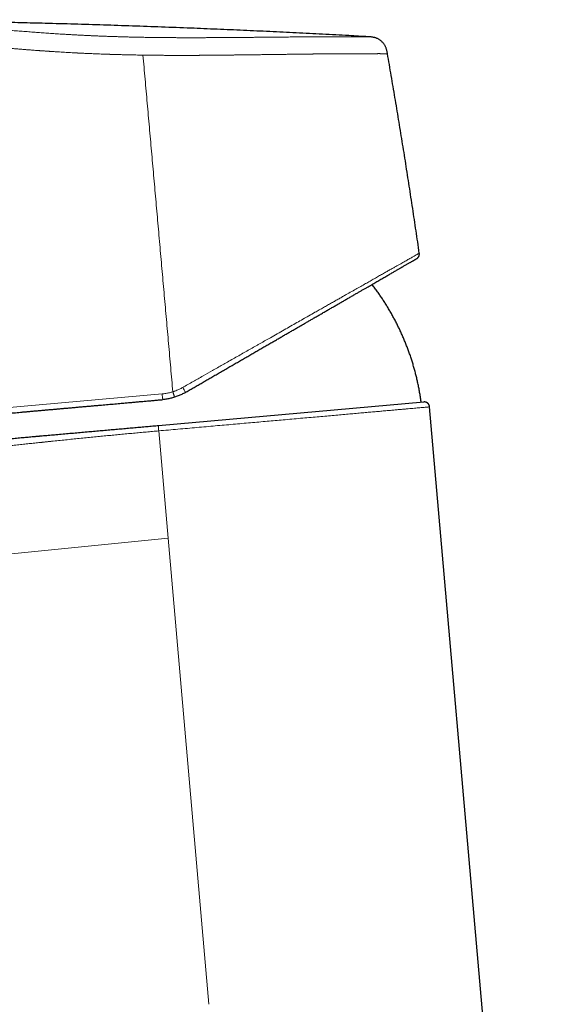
# Model space of a CAD drawing. Header units: millimetres. Extents: x 8 to 533, y 12 to 438.
# Tile 5 of 98: x 123 to 172, y 347 to 438. Entities that reach past the tile are written whole.
import ezdxf

# ---------------------------------------------------------------- set-up
doc = ezdxf.new("R2010")
doc.units = ezdxf.units.MM

msp = doc.modelspace()

# ---------------------------------------------------------------- linework, layer by layer
at = {"color": 252, "linetype": 'Continuous', "lineweight": 0}
for p, q in [((113.392, 401.289), (136.612, 403.349)), ((136.296, 399.929), (137.163, 390.012)), ((137.163, 390.012), (93.131, 385.609)), ((140.937, 346.873), (137.163, 390.012))]:
    msp.add_line(p, q, dxfattribs=at)
at = {"color": 7, "linetype": 'Continuous', "lineweight": 30}
for p, q in [((136.286, 400.43), (160.789, 402.605)), ((171.936, 280.94), (161.332, 402.15))]:
    msp.add_line(p, q, dxfattribs=at)
at = {"color": 252, "linetype": 'Continuous', "lineweight": 0}
for centre, radius, start, end in [((136.684, 402.732), 2.19, 19.91985, 33.5324), ((139.89, 403.503), 3.282, 182.67847, 191.92398)]:
    msp.add_arc(centre, radius, start, end, dxfattribs=at)
at = {"color": 7, "linetype": 'Continuous', "lineweight": 30}
for points, knots in [([(155.652, 436.396), (155.059, 436.43), (153.656, 436.509), (151.441, 436.627), (149.006, 436.751), (146.569, 436.869), (144.131, 436.982), (141.692, 437.088), (139.168, 437.191), (136.561, 437.291), (133.871, 437.387), (131.181, 437.476), (128.491, 437.558), (125.952, 437.628), (123.565, 437.688), (121.33, 437.739), (119.097, 437.785), (116.864, 437.827), (114.631, 437.863), (112.264, 437.896), (109.763, 437.924), (107.128, 437.947), (104.492, 437.963), (101.922, 437.972), (99.417, 437.974), (96.977, 437.971), (94.537, 437.961), (92.096, 437.945), (89.654, 437.924), (87.213, 437.896), (84.838, 437.863), (82.531, 437.825), (80.293, 437.783), (78.054, 437.735), (75.815, 437.682), (73.577, 437.623), (71.445, 437.562), (69.42, 437.498), (67.501, 437.432), (65.582, 437.361), (63.664, 437.285), (61.745, 437.202), (59.825, 437.114), (58.043, 437.026), (56.397, 436.94), (54.888, 436.857), (53.379, 436.769), (51.87, 436.677), (50.362, 436.58), (49.071, 436.494), (48.282, 436.437), (47.996, 436.416)], [0, 0, 0, 0, 0.0165217, 0.0391477, 0.0617814, 0.0844253, 0.1070816, 0.1297525, 0.1524397, 0.1774158, 0.2024072, 0.2274024, 0.2523893, 0.2773561, 0.2981375, 0.3188905, 0.3396222, 0.3603473, 0.3810798, 0.4018229, 0.4262799, 0.4507429, 0.4752076, 0.4996733, 0.5223214, 0.5449729, 0.5676285, 0.5902891, 0.6129553, 0.6356263, 0.658301, 0.6790883, 0.6998768, 0.7206658, 0.7414545, 0.7622424, 0.7830304, 0.8008495, 0.8186704, 0.8364937, 0.8543205, 0.8721517, 0.8899883, 0.9078312, 0.9218559, 0.9358857, 0.9499212, 0.9639591, 0.9779903, 0.9920051, 1, 1, 1, 1]), ([(157.439, 434.826), (157.432, 434.862), (157.42, 434.934), (157.399, 435.041), (157.374, 435.148), (157.345, 435.253), (157.309, 435.357), (157.268, 435.458), (157.219, 435.556), (157.164, 435.651), (157.102, 435.742), (157.035, 435.828), (156.961, 435.908), (156.882, 435.984), (156.797, 436.053), (156.707, 436.116), (156.613, 436.172), (156.516, 436.222), (156.415, 436.265), (156.312, 436.301), (156.206, 436.33), (156.099, 436.353), (155.991, 436.37), (155.882, 436.382), (155.773, 436.39), (155.7, 436.394), (155.664, 436.396)], [0, 0, 0, 0, 0.041683, 0.083358, 0.125022, 0.166705, 0.208379, 0.250034, 0.291698, 0.33337, 0.375041, 0.416707, 0.458359, 0.499997, 0.541633, 0.583282, 0.624947, 0.666619, 0.708296, 0.749965, 0.791623, 0.833296, 0.874978, 0.916643, 0.958318, 1, 1, 1, 1]), ([(160.382, 416.37), (160.282, 417.06), (160.081, 418.441), (159.772, 420.512), (159.456, 422.581), (159.133, 424.649), (158.805, 426.704), (158.472, 428.746), (158.135, 430.774), (157.791, 432.801), (157.556, 434.151), (157.439, 434.826)], [0, 0, 0, 0, 0.112, 0.224, 0.336, 0.448, 0.56, 0.67, 0.78, 0.89, 1, 1, 1, 1]), ([(160.138, 415.866), (160.151, 415.874), (160.178, 415.891), (160.216, 415.921), (160.252, 415.955), (160.284, 415.993), (160.313, 416.035), (160.338, 416.08), (160.358, 416.127), (160.373, 416.175), (160.382, 416.224), (160.387, 416.274), (160.387, 416.322), (160.384, 416.354), (160.382, 416.37)], [0, 0, 0, 0, 0.079592, 0.161151, 0.244356, 0.328839, 0.414197, 0.499999, 0.5858, 0.671158, 0.755642, 0.838847, 0.920408, 1, 1, 1, 1]), ([(138.742, 403.478), (138.865, 403.549), (139.11, 403.691), (139.477, 403.903), (139.843, 404.115), (140.208, 404.326), (140.571, 404.537), (140.934, 404.747), (141.308, 404.964), (141.693, 405.186), (142.089, 405.416), (142.484, 405.644), (142.877, 405.872), (143.269, 406.098), (143.658, 406.324), (144.045, 406.548), (144.429, 406.771), (144.812, 406.992), (145.189, 407.211), (145.563, 407.427), (145.931, 407.64), (146.298, 407.852), (146.653, 408.058), (146.999, 408.258), (147.333, 408.452), (147.664, 408.644), (147.993, 408.834), (148.319, 409.023), (148.642, 409.21), (148.953, 409.39), (149.253, 409.563), (149.542, 409.731), (149.828, 409.896), (150.112, 410.061), (150.396, 410.225), (150.696, 410.399), (151.012, 410.582), (151.343, 410.773), (151.669, 410.962), (151.99, 411.148), (152.305, 411.331), (152.614, 411.51), (152.917, 411.685), (153.216, 411.858), (153.464, 412.002), (153.664, 412.118), (153.818, 412.207), (153.97, 412.295), (154.12, 412.382), (154.269, 412.467), (154.415, 412.552), (154.6, 412.659), (154.822, 412.788), (155.077, 412.935), (155.317, 413.074), (155.543, 413.205), (155.756, 413.329), (155.964, 413.449), (156.167, 413.567), (156.366, 413.682), (156.56, 413.794), (156.749, 413.903), (156.933, 414.01), (157.113, 414.114), (157.288, 414.215), (157.458, 414.314), (157.62, 414.408), (157.775, 414.498), (157.922, 414.583), (158.065, 414.666), (158.205, 414.746), (158.325, 414.816), (158.43, 414.877), (158.518, 414.928), (158.604, 414.978), (158.688, 415.026), (158.769, 415.073), (158.863, 415.128), (158.968, 415.189), (159.082, 415.254), (159.193, 415.318), (159.299, 415.38), (159.402, 415.44), (159.498, 415.495), (159.588, 415.547), (159.668, 415.594), (159.74, 415.636), (159.805, 415.673), (159.863, 415.707), (159.916, 415.738), (159.964, 415.765), (160.005, 415.789), (160.043, 415.811), (160.075, 415.829), (160.101, 415.844), (160.12, 415.856), (160.133, 415.863), (160.136, 415.865), (160.138, 415.866)], [0, 0, 0, 0, 0.011293, 0.022569, 0.03383, 0.045078, 0.056316, 0.067547, 0.078772, 0.091116, 0.10346, 0.115807, 0.128161, 0.140503, 0.152822, 0.165121, 0.177404, 0.189673, 0.201932, 0.213965, 0.225995, 0.238026, 0.250059, 0.261275, 0.272469, 0.283646, 0.294806, 0.305952, 0.317088, 0.328216, 0.338412, 0.348605, 0.358798, 0.368992, 0.379256, 0.389586, 0.401962, 0.41432, 0.426663, 0.438994, 0.451318, 0.463419, 0.47552, 0.487624, 0.499736, 0.506215, 0.512676, 0.519119, 0.525544, 0.531953, 0.538346, 0.544723, 0.556376, 0.567983, 0.579546, 0.589836, 0.600098, 0.610334, 0.620546, 0.630737, 0.64091, 0.651067, 0.661212, 0.671347, 0.681475, 0.691598, 0.70172, 0.711264, 0.720811, 0.730364, 0.739925, 0.749496, 0.756119, 0.762728, 0.769326, 0.775912, 0.782487, 0.789052, 0.799352, 0.809632, 0.819896, 0.830879, 0.841851, 0.852817, 0.86378, 0.874745, 0.884765, 0.894776, 0.904778, 0.914776, 0.924772, 0.93477, 0.944772, 0.955783, 0.966807, 0.977849, 0.988912, 1, 1, 1, 1]), ([(160.555, 402.584), (160.552, 402.605), (160.529, 402.768), (160.485, 403.072), (160.415, 403.494), (160.337, 403.914), (160.253, 404.326), (160.163, 404.727), (160.069, 405.119), (159.967, 405.51), (159.858, 405.898), (159.742, 406.285), (159.62, 406.669), (159.491, 407.051), (159.355, 407.431), (159.212, 407.808), (159.064, 408.181), (158.91, 408.549), (158.751, 408.911), (158.585, 409.271), (158.412, 409.63), (158.232, 409.989), (158.044, 410.346), (157.85, 410.699), (157.65, 411.049), (157.445, 411.394), (157.235, 411.733), (157.021, 412.066), (156.801, 412.395), (156.573, 412.723), (156.338, 413.049), (156.151, 413.301), (156.041, 413.443), (156.014, 413.478)], [0, 0, 0, 0, 0.005446, 0.041282, 0.077119, 0.112956, 0.148793, 0.182583, 0.216372, 0.250161, 0.28395, 0.317738, 0.351526, 0.385313, 0.4191, 0.452887, 0.486673, 0.519856, 0.553038, 0.58622, 0.619403, 0.653189, 0.686974, 0.720761, 0.754547, 0.788334, 0.821518, 0.854702, 0.887887, 0.921073, 0.954936, 0.988799, 1, 1, 1, 1]), ([(113.936, 400.806), (113.937, 400.806), (113.939, 400.807), (113.952, 400.808), (113.972, 400.81), (114.001, 400.812), (114.038, 400.815), (114.078, 400.819), (114.115, 400.822), (114.149, 400.825), (114.185, 400.829), (114.225, 400.832), (114.267, 400.836), (114.313, 400.84), (114.362, 400.844), (114.427, 400.85), (114.508, 400.857), (114.608, 400.866), (114.717, 400.876), (114.833, 400.886), (114.956, 400.897), (115.087, 400.909), (115.224, 400.921), (115.37, 400.934), (115.495, 400.945), (115.598, 400.954), (115.674, 400.961), (115.752, 400.968), (115.831, 400.975), (115.912, 400.982), (115.995, 400.989), (116.079, 400.997), (116.196, 401.007), (116.348, 401.02), (116.54, 401.037), (116.731, 401.054), (116.922, 401.071), (117.11, 401.088), (117.304, 401.105), (117.505, 401.123), (117.712, 401.141), (117.925, 401.16), (118.145, 401.18), (118.369, 401.2), (118.599, 401.22), (118.834, 401.241), (119.074, 401.262), (119.314, 401.284), (119.554, 401.305), (119.794, 401.326), (120.039, 401.348), (120.288, 401.37), (120.554, 401.394), (120.839, 401.419), (121.142, 401.446), (121.451, 401.473), (121.764, 401.501), (122.083, 401.529), (122.406, 401.558), (122.725, 401.586), (123.04, 401.614), (123.349, 401.642), (123.663, 401.669), (123.979, 401.698), (124.298, 401.726), (124.618, 401.754), (124.939, 401.783), (125.264, 401.812), (125.592, 401.841), (125.922, 401.87), (126.256, 401.9), (126.586, 401.929), (126.913, 401.958), (127.236, 401.987), (127.561, 402.015), (127.89, 402.045), (128.17, 402.069), (128.402, 402.09), (128.584, 402.106), (128.766, 402.122), (128.949, 402.139), (129.133, 402.155), (129.317, 402.171), (129.501, 402.188), (129.754, 402.21), (130.075, 402.238), (130.466, 402.273), (130.829, 402.305), (131.163, 402.335), (131.467, 402.362), (131.772, 402.389), (132.079, 402.416), (132.383, 402.443), (132.682, 402.47), (133.016, 402.499), (133.387, 402.532), (133.799, 402.569), (134.212, 402.606), (134.626, 402.642), (135.038, 402.679), (135.449, 402.715), (135.858, 402.752), (136.268, 402.788), (136.542, 402.812), (136.679, 402.824)], [0, 0, 0, 0, 0.012249, 0.024482, 0.036702, 0.048914, 0.061121, 0.073329, 0.080525, 0.087724, 0.094925, 0.102131, 0.109343, 0.11656, 0.124172, 0.131797, 0.143986, 0.156161, 0.168328, 0.180491, 0.192654, 0.204603, 0.216561, 0.228532, 0.240518, 0.246174, 0.251827, 0.257475, 0.263119, 0.26876, 0.274399, 0.280035, 0.285669, 0.297469, 0.309266, 0.321065, 0.331603, 0.342148, 0.352702, 0.363268, 0.373947, 0.384731, 0.395502, 0.406261, 0.417013, 0.427759, 0.438503, 0.449248, 0.459382, 0.469522, 0.47967, 0.489828, 0.5, 0.511772, 0.523526, 0.535267, 0.546997, 0.55872, 0.570441, 0.582163, 0.592912, 0.603669, 0.614435, 0.625215, 0.63591, 0.646481, 0.657039, 0.667587, 0.678128, 0.688663, 0.699196, 0.70973, 0.719665, 0.729606, 0.739554, 0.749511, 0.759482, 0.764923, 0.77036, 0.775794, 0.781224, 0.786651, 0.792076, 0.797499, 0.80292, 0.814274, 0.825626, 0.836978, 0.845669, 0.854364, 0.863064, 0.871772, 0.880488, 0.888879, 0.897124, 0.908655, 0.920176, 0.931689, 0.943199, 0.95471, 0.966018, 0.977334, 0.98866, 1, 1, 1, 1]), ([(137.755, 403.041), (137.697, 403.023), (137.579, 402.987), (137.401, 402.941), (137.222, 402.902), (137.041, 402.869), (136.86, 402.842), (136.739, 402.83), (136.679, 402.824)], [0, 0, 0, 0, 0.16763, 0.334861, 0.501702, 0.668165, 0.834261, 1, 1, 1, 1]), ([(138.742, 403.478), (138.689, 403.447), (138.582, 403.387), (138.418, 403.305), (138.254, 403.228), (138.088, 403.159), (137.923, 403.096), (137.811, 403.059), (137.755, 403.041)], [0, 0, 0, 0, 0.171342, 0.340803, 0.508391, 0.674114, 0.837981, 1, 1, 1, 1]), ([(161.332, 402.15), (161.33, 402.167), (161.326, 402.201), (161.314, 402.249), (161.298, 402.293), (161.28, 402.333), (161.26, 402.369), (161.237, 402.402), (161.214, 402.432), (161.19, 402.458), (161.166, 402.48), (161.141, 402.501), (161.112, 402.522), (161.079, 402.543), (161.041, 402.562), (161.003, 402.578), (160.97, 402.588), (160.944, 402.594), (160.925, 402.598), (160.906, 402.601), (160.885, 402.604), (160.859, 402.606), (160.826, 402.607), (160.802, 402.605), (160.789, 402.605)], [0, 0, 0, 0, 0.065335, 0.128358, 0.188402, 0.244884, 0.297316, 0.345311, 0.396636, 0.440803, 0.481156, 0.522314, 0.564216, 0.617487, 0.671563, 0.725675, 0.775793, 0.802313, 0.827308, 0.850802, 0.875399, 0.908578, 0.950345, 1, 1, 1, 1]), ([(114.457, 398.493), (114.613, 398.507), (114.923, 398.535), (115.383, 398.576), (115.836, 398.616), (116.282, 398.655), (116.719, 398.694), (117.142, 398.732), (117.549, 398.768), (117.942, 398.803), (118.327, 398.837), (118.706, 398.87), (119.079, 398.903), (119.444, 398.936), (119.803, 398.968), (120.156, 398.999), (120.501, 399.03), (120.838, 399.06), (121.167, 399.089), (121.487, 399.117), (121.8, 399.145), (122.109, 399.172), (122.414, 399.199), (122.713, 399.226), (123.006, 399.252), (123.292, 399.277), (123.57, 399.302), (123.84, 399.326), (124.102, 399.349), (124.357, 399.372), (124.551, 399.389), (124.686, 399.401), (124.763, 399.408), (124.84, 399.415), (124.916, 399.421), (124.992, 399.428), (125.067, 399.435), (125.125, 399.44), (125.168, 399.444), (125.195, 399.446), (125.221, 399.449), (125.251, 399.451), (125.284, 399.454), (125.325, 399.458), (125.45, 399.469), (125.752, 399.496), (126.227, 399.538), (126.824, 399.591), (127.445, 399.646), (128.087, 399.703), (128.723, 399.759), (129.351, 399.815), (129.968, 399.87), (130.574, 399.924), (131.17, 399.976), (131.758, 400.029), (132.343, 400.08), (132.925, 400.132), (133.503, 400.183), (134.074, 400.234), (134.637, 400.284), (135.193, 400.333), (135.742, 400.382), (136.106, 400.414), (136.286, 400.43)], [0, 0, 0, 0, 0.02145, 0.042557, 0.063319, 0.083738, 0.103813, 0.123544, 0.141833, 0.159816, 0.177494, 0.194865, 0.211932, 0.228692, 0.245147, 0.261296, 0.27714, 0.292678, 0.307641, 0.322309, 0.336682, 0.35076, 0.364792, 0.378518, 0.391938, 0.405053, 0.417862, 0.430144, 0.442132, 0.453825, 0.465223, 0.468809, 0.472364, 0.475888, 0.479383, 0.482847, 0.486282, 0.489648, 0.49093, 0.492115, 0.493308, 0.494613, 0.496133, 0.497972, 0.500217, 0.513255, 0.539521, 0.565535, 0.595317, 0.62476, 0.653864, 0.68263, 0.711056, 0.738644, 0.765906, 0.792841, 0.819449, 0.846263, 0.872736, 0.898869, 0.924662, 0.950115, 0.975228, 1, 1, 1, 1])]:
    msp.add_open_spline(points, degree=3, knots=knots, dxfattribs=at)
at = {"color": 252, "linetype": 'Continuous', "lineweight": 0}
for points, knots in [([(114.597, 437.286), (114.711, 437.284), (114.938, 437.279), (115.279, 437.272), (115.619, 437.265), (115.958, 437.257), (116.295, 437.248), (116.63, 437.239), (116.961, 437.229), (117.291, 437.219), (117.642, 437.207), (118.012, 437.194), (118.401, 437.18), (118.788, 437.165), (119.174, 437.149), (119.558, 437.132), (119.921, 437.116), (120.264, 437.1), (120.588, 437.084), (120.909, 437.068), (121.229, 437.051), (121.545, 437.034), (121.857, 437.016), (122.165, 436.998), (122.471, 436.98), (122.777, 436.961), (123.081, 436.941), (123.384, 436.92), (123.683, 436.899), (123.979, 436.877), (124.273, 436.855), (124.565, 436.832), (124.76, 436.817), (124.858, 436.81)], [0, 0, 0, 0, 0.031507, 0.063001, 0.094479, 0.12594, 0.157386, 0.188264, 0.219141, 0.250016, 0.280891, 0.317642, 0.354383, 0.391109, 0.427819, 0.464514, 0.501197, 0.532562, 0.563919, 0.595268, 0.626606, 0.657933, 0.688691, 0.719438, 0.750177, 0.780904, 0.812239, 0.843553, 0.874852, 0.906147, 0.937438, 0.968724, 1, 1, 1, 1]), ([(124.858, 436.81), (124.952, 436.802), (125.14, 436.788), (125.426, 436.767), (125.713, 436.746), (126.004, 436.725), (126.295, 436.705), (126.586, 436.685), (126.878, 436.666), (127.172, 436.648), (127.486, 436.629), (127.821, 436.609), (128.177, 436.588), (128.536, 436.569), (128.896, 436.55), (129.259, 436.531), (129.618, 436.514), (129.973, 436.498), (130.323, 436.482), (130.676, 436.467), (131.029, 436.453), (131.383, 436.44), (131.738, 436.427), (132.095, 436.415), (132.457, 436.403), (132.826, 436.392), (133.201, 436.382), (133.576, 436.372), (133.952, 436.363), (134.328, 436.355), (134.579, 436.35), (134.704, 436.347)], [0, 0, 0, 0, 0.031567, 0.063119, 0.094658, 0.126185, 0.157703, 0.188649, 0.219585, 0.250509, 0.281421, 0.318205, 0.354972, 0.391719, 0.428448, 0.465156, 0.501845, 0.536847, 0.571829, 0.606792, 0.641736, 0.67666, 0.711564, 0.746448, 0.781312, 0.817816, 0.854297, 0.890757, 0.927194, 0.963608, 1, 1, 1, 1]), ([(134.704, 436.347), (134.847, 436.345), (135.132, 436.339), (135.561, 436.332), (135.988, 436.327), (136.415, 436.322), (136.841, 436.318), (137.258, 436.314), (137.665, 436.312), (138.063, 436.31), (138.46, 436.309), (138.855, 436.308), (139.249, 436.308), (139.641, 436.308), (140.03, 436.309), (140.418, 436.31), (140.804, 436.311), (141.185, 436.313), (141.562, 436.315), (141.934, 436.317), (142.303, 436.319), (142.679, 436.322), (143.063, 436.324), (143.452, 436.327), (143.838, 436.331), (144.22, 436.334), (144.599, 436.337), (144.966, 436.34), (145.322, 436.344), (145.668, 436.347), (146.01, 436.35), (146.347, 436.353), (146.681, 436.356), (147.01, 436.36), (147.335, 436.363), (147.656, 436.366), (147.972, 436.369), (148.282, 436.371), (148.585, 436.374), (148.881, 436.377), (149.172, 436.379), (149.456, 436.381), (149.73, 436.383), (149.997, 436.385), (150.259, 436.387), (150.515, 436.388), (150.767, 436.39), (151.008, 436.391), (151.24, 436.392), (151.462, 436.393), (151.679, 436.394), (151.891, 436.394), (152.102, 436.395), (152.311, 436.396), (152.519, 436.396), (152.72, 436.397), (152.915, 436.397), (153.104, 436.397), (153.283, 436.398), (153.452, 436.398), (153.612, 436.398), (153.767, 436.398), (153.916, 436.398), (154.062, 436.398), (154.205, 436.398), (154.344, 436.398), (154.476, 436.398), (154.601, 436.398), (154.72, 436.398), (154.829, 436.398), (154.93, 436.397), (155.023, 436.397), (155.11, 436.397), (155.19, 436.397), (155.265, 436.397), (155.335, 436.397), (155.4, 436.397), (155.457, 436.396), (155.507, 436.396), (155.55, 436.396), (155.588, 436.396), (155.62, 436.396), (155.645, 436.396), (155.66, 436.396), (155.663, 436.396), (155.664, 436.396)], [0, 0, 0, 0, 0.0132612, 0.0265126, 0.0397543, 0.0529871, 0.0662118, 0.0794292, 0.0918851, 0.1043353, 0.1167798, 0.1292188, 0.1416522, 0.1540798, 0.1665016, 0.1789175, 0.1913278, 0.2037326, 0.2159104, 0.2280829, 0.24025, 0.2524116, 0.2655385, 0.2786587, 0.2917724, 0.3048794, 0.31798, 0.3310741, 0.3434142, 0.3557487, 0.3680777, 0.3804014, 0.3927197, 0.405033, 0.4173414, 0.4296451, 0.4419444, 0.4542394, 0.4663113, 0.4783798, 0.4904455, 0.5025088, 0.5141383, 0.5257665, 0.5373933, 0.5490183, 0.5606413, 0.5722621, 0.5832167, 0.5941693, 0.6051198, 0.6160684, 0.6270153, 0.638624, 0.6502315, 0.6618379, 0.6734436, 0.6850487, 0.6966533, 0.7075943, 0.718535, 0.7294754, 0.7404154, 0.751355, 0.7629571, 0.7745586, 0.7861596, 0.7977599, 0.8093598, 0.8209591, 0.8318952, 0.8428311, 0.8537668, 0.8647024, 0.8756383, 0.8872374, 0.8988375, 0.910439, 0.9220424, 0.9336478, 0.9452552, 0.958938, 0.9726235, 0.986311, 1, 1, 1, 1]), ([(114.532, 435.669), (114.576, 435.669), (114.671, 435.667), (114.825, 435.663), (115.002, 435.66), (115.203, 435.655), (115.37, 435.651), (115.496, 435.648), (115.574, 435.646), (115.654, 435.644), (115.736, 435.642), (115.82, 435.639), (115.906, 435.637), (116.024, 435.634), (116.171, 435.63), (116.379, 435.623), (116.606, 435.617), (116.847, 435.609), (117.066, 435.602), (117.269, 435.595), (117.56, 435.585), (117.947, 435.571), (118.408, 435.554), (118.769, 435.539), (118.976, 435.53), (119.051, 435.527), (119.072, 435.526), (119.092, 435.526), (119.113, 435.525), (119.133, 435.524), (119.154, 435.523), (119.177, 435.522), (119.208, 435.521), (119.255, 435.518), (119.321, 435.515), (119.41, 435.511), (119.518, 435.506), (119.645, 435.5), (119.787, 435.492), (119.944, 435.484), (120.114, 435.475), (120.3, 435.465), (120.493, 435.455), (120.691, 435.443), (120.84, 435.435), (120.944, 435.428), (120.999, 435.425), (121.056, 435.422), (121.113, 435.418), (121.171, 435.415), (121.281, 435.408), (121.439, 435.398), (121.637, 435.385), (121.819, 435.373), (121.967, 435.362), (122.085, 435.354), (122.175, 435.348), (122.262, 435.342), (122.357, 435.335), (122.535, 435.322), (122.793, 435.303), (123.12, 435.278), (123.336, 435.261), (123.444, 435.252)], [0, 0, 0, 0, 0.013877, 0.030265, 0.049163, 0.070572, 0.094491, 0.102527, 0.110811, 0.119343, 0.128123, 0.137151, 0.146427, 0.15535, 0.174964, 0.193646, 0.221989, 0.247874, 0.271299, 0.292469, 0.313406, 0.365689, 0.417895, 0.463769, 0.483932, 0.486194, 0.488456, 0.490718, 0.49298, 0.495242, 0.497503, 0.499764, 0.502951, 0.507641, 0.515255, 0.525034, 0.53698, 0.551092, 0.56737, 0.584519, 0.603557, 0.624486, 0.647306, 0.668954, 0.692069, 0.698365, 0.704762, 0.711259, 0.717858, 0.724557, 0.731356, 0.756336, 0.779588, 0.801112, 0.820907, 0.832465, 0.843339, 0.85353, 0.864025, 0.877802, 0.91869, 0.959423, 1, 1, 1, 1]), ([(123.444, 435.252), (123.461, 435.251), (123.493, 435.248), (123.526, 435.246), (123.543, 435.244)], [0, 0, 0, 0, 0.499987, 1, 1, 1, 1]), ([(123.543, 435.244), (123.663, 435.234), (123.903, 435.214), (124.269, 435.185), (124.606, 435.158), (124.832, 435.142), (124.942, 435.133), (124.969, 435.131), (124.997, 435.129), (125.024, 435.128), (125.051, 435.126), (125.079, 435.124), (125.102, 435.122), (125.134, 435.12), (125.178, 435.117), (125.242, 435.112), (125.322, 435.106), (125.418, 435.099), (125.533, 435.091), (125.663, 435.082), (125.807, 435.072), (125.968, 435.061), (126.1, 435.052), (126.201, 435.045), (126.264, 435.041), (126.329, 435.037), (126.395, 435.032), (126.464, 435.028), (126.526, 435.024), (126.578, 435.02), (126.681, 435.014), (126.961, 434.996), (127.427, 434.967), (127.995, 434.934), (128.447, 434.91), (128.709, 434.896), (128.805, 434.891), (128.831, 434.89), (128.857, 434.888), (128.883, 434.887), (128.91, 434.886), (128.936, 434.884), (128.986, 434.882), (129.064, 434.878), (129.178, 434.872), (129.309, 434.866), (129.458, 434.859), (129.624, 434.852), (129.808, 434.843), (130.008, 434.835), (130.224, 434.826), (130.456, 434.816), (130.705, 434.807), (130.961, 434.797), (131.22, 434.788), (131.472, 434.779), (131.652, 434.773), (131.755, 434.77), (131.788, 434.768), (131.821, 434.767), (131.854, 434.766), (131.887, 434.765), (132.044, 434.76), (132.321, 434.752), (132.714, 434.741), (133.096, 434.731), (133.467, 434.722), (133.826, 434.714), (134.174, 434.708), (134.509, 434.702), (134.729, 434.698), (134.837, 434.696)], [0, 0, 0, 0, 0.0355205, 0.071055, 0.1066056, 0.1328966, 0.1354793, 0.1380621, 0.1406451, 0.1432281, 0.1458113, 0.1483945, 0.1509779, 0.1524296, 0.1574043, 0.1634389, 0.1705338, 0.1798837, 0.1906038, 0.2026949, 0.2161576, 0.230993, 0.247202, 0.2528526, 0.258653, 0.2646031, 0.2707031, 0.276953, 0.2833528, 0.2878354, 0.2910815, 0.3114892, 0.3642221, 0.4169941, 0.4634656, 0.4839232, 0.4862198, 0.4885166, 0.4908133, 0.4931102, 0.4954072, 0.4977042, 0.5000013, 0.5084381, 0.5183683, 0.5297927, 0.5427119, 0.5571269, 0.5730386, 0.5904483, 0.6089642, 0.6289213, 0.6503209, 0.6731647, 0.6944634, 0.7168831, 0.7375411, 0.7403108, 0.7430954, 0.7458949, 0.7487093, 0.7515387, 0.754383, 0.7886219, 0.8218531, 0.854075, 0.8852861, 0.9154857, 0.9446725, 0.9728445, 1, 1, 1, 1]), ([(134.837, 434.696), (134.978, 434.694), (135.259, 434.69), (135.68, 434.685), (136.102, 434.681), (136.523, 434.678), (136.945, 434.675), (137.349, 434.673), (137.735, 434.672), (138.104, 434.671), (138.431, 434.671), (138.715, 434.671), (138.948, 434.672), (139.131, 434.672), (139.247, 434.672), (139.293, 434.672), (139.311, 434.672), (139.316, 434.673), (139.321, 434.673), (139.327, 434.673), (139.332, 434.673), (139.337, 434.673), (139.342, 434.673), (139.349, 434.673), (139.364, 434.673), (139.386, 434.673), (139.416, 434.673), (139.455, 434.673), (139.501, 434.673), (139.555, 434.673), (139.614, 434.674), (139.678, 434.674), (139.747, 434.674), (139.821, 434.675), (139.901, 434.675), (139.988, 434.676), (140.079, 434.676), (140.176, 434.677), (140.279, 434.677), (140.393, 434.678), (140.52, 434.679), (140.659, 434.68), (140.805, 434.681), (140.959, 434.682), (141.119, 434.684), (141.286, 434.685), (141.458, 434.687), (141.638, 434.689), (141.825, 434.69), (142.019, 434.692), (142.219, 434.695), (142.426, 434.697), (142.631, 434.699), (142.834, 434.701), (143.024, 434.704), (143.176, 434.705), (143.266, 434.707), (143.3, 434.707), (143.31, 434.707), (143.321, 434.707), (143.331, 434.707), (143.342, 434.708), (143.452, 434.709), (143.658, 434.711), (143.958, 434.715), (144.249, 434.719), (144.533, 434.723), (144.807, 434.726), (145.072, 434.73), (145.327, 434.733), (145.575, 434.736), (145.816, 434.739), (146.049, 434.742), (146.275, 434.745), (146.493, 434.748), (146.704, 434.751), (146.858, 434.753), (146.943, 434.754), (146.963, 434.754), (146.97, 434.754), (146.976, 434.754), (146.982, 434.754), (146.99, 434.754), (147.041, 434.755), (147.15, 434.756), (147.314, 434.758), (147.489, 434.761), (147.673, 434.763), (147.864, 434.765), (148.062, 434.768), (148.252, 434.77), (148.436, 434.773), (148.613, 434.775), (148.783, 434.777), (148.942, 434.779), (149.091, 434.781), (149.23, 434.783), (149.363, 434.784), (149.491, 434.786), (149.614, 434.787), (149.739, 434.789), (149.865, 434.791), (149.992, 434.792), (150.112, 434.794), (150.226, 434.795), (150.323, 434.796), (150.406, 434.798), (150.476, 434.798), (150.549, 434.799), (150.602, 434.8), (150.636, 434.801), (150.646, 434.801), (150.656, 434.801), (150.666, 434.801), (150.676, 434.801), (150.722, 434.802), (150.807, 434.803), (150.931, 434.805), (151.06, 434.806), (151.193, 434.808), (151.331, 434.809), (151.467, 434.811), (151.601, 434.812), (151.732, 434.813), (151.851, 434.814), (151.956, 434.815), (152.044, 434.815), (152.104, 434.816), (152.137, 434.816), (152.145, 434.816), (152.153, 434.816), (152.161, 434.816), (152.169, 434.816), (152.177, 434.816), (152.185, 434.816), (152.231, 434.816), (152.312, 434.817), (152.425, 434.818), (152.533, 434.818), (152.634, 434.819), (152.729, 434.819), (152.817, 434.82), (152.898, 434.82), (152.973, 434.82), (153.042, 434.821), (153.107, 434.821), (153.166, 434.821), (153.219, 434.821), (153.268, 434.821), (153.312, 434.822), (153.352, 434.822), (153.389, 434.822), (153.421, 434.822), (153.45, 434.822), (153.475, 434.822), (153.495, 434.822), (153.511, 434.822), (153.52, 434.822), (153.526, 434.822), (153.528, 434.822), (153.53, 434.822), (153.532, 434.822), (153.534, 434.822), (153.536, 434.822), (153.554, 434.823), (153.59, 434.823), (153.646, 434.823), (153.704, 434.823), (153.766, 434.823), (153.831, 434.824), (153.9, 434.824), (153.971, 434.824), (154.047, 434.825), (154.126, 434.825), (154.21, 434.825), (154.297, 434.825), (154.387, 434.826), (154.479, 434.826), (154.573, 434.826), (154.669, 434.826), (154.768, 434.827), (154.869, 434.827), (154.971, 434.827), (155.074, 434.827), (155.174, 434.827), (155.271, 434.828), (155.365, 434.828), (155.448, 434.828), (155.52, 434.828), (155.58, 434.828), (155.621, 434.828), (155.644, 434.828), (155.651, 434.828), (155.658, 434.828), (155.665, 434.828), (155.672, 434.828), (155.727, 434.828), (155.826, 434.828), (155.965, 434.828), (156.098, 434.829), (156.201, 434.829), (156.278, 434.829), (156.332, 434.829), (156.384, 434.83), (156.435, 434.83), (156.483, 434.83), (156.529, 434.83), (156.581, 434.831), (156.641, 434.831), (156.707, 434.831), (156.77, 434.83), (156.819, 434.83), (156.857, 434.83), (156.885, 434.829), (156.913, 434.829), (156.939, 434.828), (156.964, 434.828), (156.992, 434.827), (157.022, 434.826), (157.054, 434.826), (157.086, 434.825), (157.118, 434.824), (157.15, 434.824), (157.181, 434.824), (157.209, 434.824), (157.234, 434.823), (157.256, 434.823), (157.278, 434.823), (157.299, 434.824), (157.318, 434.824), (157.334, 434.824), (157.356, 434.824), (157.381, 434.824), (157.406, 434.825), (157.424, 434.825), (157.436, 434.826), (157.438, 434.826), (157.439, 434.826)], [0, 0, 0, 0, 0.01208, 0.024166, 0.036257, 0.048355, 0.06046, 0.072571, 0.083234, 0.093903, 0.104577, 0.111625, 0.118676, 0.124882, 0.127613, 0.128815, 0.128972, 0.12913, 0.129287, 0.129445, 0.129602, 0.129759, 0.129839, 0.130064, 0.130418, 0.131088, 0.131986, 0.133112, 0.134465, 0.136046, 0.137855, 0.139669, 0.141666, 0.143846, 0.146209, 0.148755, 0.151434, 0.15429, 0.157322, 0.160532, 0.164407, 0.168513, 0.17285, 0.177417, 0.182214, 0.187151, 0.19231, 0.197692, 0.203297, 0.209126, 0.215177, 0.221453, 0.227951, 0.233855, 0.239933, 0.245425, 0.247883, 0.248207, 0.248532, 0.248857, 0.249182, 0.249508, 0.249834, 0.259337, 0.268644, 0.277754, 0.286668, 0.295385, 0.303755, 0.311933, 0.319921, 0.327718, 0.335324, 0.342738, 0.349961, 0.356992, 0.363733, 0.365366, 0.365579, 0.365792, 0.366004, 0.366216, 0.366429, 0.36675, 0.371341, 0.377441, 0.383413, 0.389256, 0.396322, 0.403191, 0.409862, 0.416335, 0.422611, 0.428689, 0.43457, 0.439787, 0.444838, 0.449722, 0.45444, 0.458992, 0.463378, 0.46842, 0.473224, 0.477787, 0.482111, 0.486196, 0.489038, 0.491752, 0.494336, 0.49755, 0.497955, 0.498355, 0.498752, 0.499144, 0.499533, 0.499918, 0.50462, 0.50955, 0.51471, 0.520098, 0.525716, 0.531562, 0.536896, 0.542408, 0.548097, 0.55195, 0.555879, 0.559401, 0.55975, 0.5601, 0.56045, 0.560801, 0.561152, 0.561504, 0.561857, 0.56221, 0.567466, 0.572493, 0.57729, 0.581857, 0.586194, 0.590302, 0.593963, 0.597421, 0.600673, 0.603722, 0.606565, 0.609069, 0.61139, 0.613527, 0.615481, 0.617251, 0.618837, 0.62024, 0.621459, 0.622495, 0.623223, 0.623822, 0.623938, 0.624048, 0.624152, 0.624249, 0.624339, 0.624423, 0.624501, 0.627069, 0.629828, 0.632778, 0.635918, 0.63925, 0.642772, 0.646485, 0.650389, 0.654684, 0.659187, 0.663901, 0.668824, 0.673957, 0.679299, 0.68485, 0.690611, 0.696582, 0.702762, 0.709152, 0.715751, 0.721732, 0.727874, 0.734179, 0.73843, 0.742751, 0.746611, 0.747121, 0.747632, 0.748143, 0.748656, 0.749169, 0.749683, 0.760364, 0.771037, 0.7817, 0.792354, 0.797134, 0.801913, 0.80669, 0.811465, 0.816238, 0.820652, 0.824881, 0.832184, 0.839362, 0.846415, 0.853343, 0.856922, 0.860467, 0.863977, 0.867454, 0.870896, 0.874304, 0.878926, 0.883747, 0.888767, 0.893985, 0.899402, 0.905018, 0.910833, 0.915541, 0.920371, 0.925324, 0.9304, 0.935598, 0.940276, 0.944701, 0.955764, 0.966826, 0.977885, 0.988944, 1, 1, 1, 1]), ([(134.837, 434.696), (134.903, 433.956), (135.034, 432.475), (135.231, 430.254), (135.428, 428.031), (135.626, 425.808), (135.823, 423.584), (136.02, 421.36), (136.218, 419.135), (136.415, 416.91), (136.613, 414.684), (136.81, 412.457), (137.008, 410.23), (137.206, 408.002), (137.403, 405.774), (137.535, 404.289), (137.601, 403.546)], [0, 0, 0, 0, 0.071429, 0.142857, 0.214286, 0.285714, 0.357143, 0.428571, 0.5, 0.571429, 0.642857, 0.714286, 0.785714, 0.857143, 0.928571, 1, 1, 1, 1]), ([(138.509, 403.941), (138.831, 404.125), (139.46, 404.482), (140.374, 405.002), (141.126, 405.43), (141.727, 405.773), (142.191, 406.037), (142.671, 406.309), (143.339, 406.69), (144.186, 407.171), (144.933, 407.596), (145.42, 407.874), (145.665, 408.013), (145.907, 408.151), (146.145, 408.286), (146.38, 408.42), (146.752, 408.631), (147.254, 408.917), (147.878, 409.272), (148.481, 409.615), (149.062, 409.946), (149.623, 410.264), (150.182, 410.582), (150.684, 410.867), (151.136, 411.123), (151.521, 411.342), (151.896, 411.555), (152.261, 411.762), (152.616, 411.963), (152.96, 412.159), (153.295, 412.348), (153.687, 412.571), (154.132, 412.824), (154.619, 413.101), (155.081, 413.363), (155.517, 413.611), (155.929, 413.845), (156.329, 414.072), (156.709, 414.288), (157.071, 414.493), (157.405, 414.682), (157.721, 414.861), (158.017, 415.029), (158.294, 415.185), (158.62, 415.371), (158.979, 415.574), (159.344, 415.781), (159.654, 415.957), (159.911, 416.103), (160.114, 416.218), (160.262, 416.302), (160.359, 416.356), (160.374, 416.365), (160.382, 416.37)], [0, 0, 0, 0, 0.02902, 0.056566, 0.082638, 0.097313, 0.111477, 0.125131, 0.141386, 0.173227, 0.203964, 0.211833, 0.219626, 0.227343, 0.234985, 0.242551, 0.250042, 0.271093, 0.291705, 0.311881, 0.33162, 0.350926, 0.369798, 0.390273, 0.404588, 0.418719, 0.432669, 0.446437, 0.460026, 0.473435, 0.486665, 0.499719, 0.520884, 0.54159, 0.56184, 0.58164, 0.600994, 0.619905, 0.640104, 0.658889, 0.677448, 0.695784, 0.713901, 0.731802, 0.749491, 0.781132, 0.812492, 0.843587, 0.874432, 0.90553, 0.936813, 0.968297, 1, 1, 1, 1]), ([(137.601, 403.546), (137.601, 403.546), (137.604, 403.546), (137.611, 403.549), (137.621, 403.552), (137.633, 403.556), (137.647, 403.56), (137.662, 403.565), (137.68, 403.571), (137.7, 403.578), (137.717, 403.584), (137.747, 403.594), (137.804, 403.614), (137.916, 403.656), (138.058, 403.715), (138.217, 403.787), (138.365, 403.861), (138.461, 403.915), (138.509, 403.941)], [0, 0, 0, 0, 0.000995, 0.009407, 0.019566, 0.033372, 0.047404, 0.063886, 0.082817, 0.104198, 0.126585, 0.139391, 0.199777, 0.307644, 0.50011, 0.666805, 0.833366, 1, 1, 1, 1]), ([(136.612, 403.349), (136.667, 403.355), (136.779, 403.366), (136.946, 403.39), (137.112, 403.42), (137.277, 403.456), (137.44, 403.497), (137.548, 403.53), (137.601, 403.546)], [0, 0, 0, 0, 0.166184, 0.333115, 0.500379, 0.667559, 0.834237, 1, 1, 1, 1]), ([(137.601, 403.546), (137.606, 403.531), (137.615, 403.501), (137.63, 403.456), (137.644, 403.409), (137.659, 403.363), (137.674, 403.317), (137.687, 403.272), (137.7, 403.23), (137.713, 403.191), (137.723, 403.155), (137.733, 403.124), (137.74, 403.098), (137.747, 403.077), (137.751, 403.06), (137.754, 403.049), (137.756, 403.042), (137.755, 403.041), (137.755, 403.041)], [0, 0, 0, 0, 0.056911, 0.115875, 0.176722, 0.239231, 0.303137, 0.368133, 0.433875, 0.499997, 0.56612, 0.631862, 0.696858, 0.760765, 0.823275, 0.884122, 0.943088, 1, 1, 1, 1]), ([(161.332, 402.15), (161.329, 402.15), (161.325, 402.149), (161.286, 402.146), (161.221, 402.14), (161.127, 402.132), (161.003, 402.121), (160.847, 402.107), (160.66, 402.09), (160.438, 402.07), (160.192, 402.049), (159.928, 402.025), (159.651, 402), (159.344, 401.973), (159.007, 401.943), (158.64, 401.911), (158.248, 401.876), (157.835, 401.839), (157.4, 401.8), (156.935, 401.759), (156.44, 401.715), (155.924, 401.669), (155.389, 401.622), (154.835, 401.573), (154.254, 401.521), (153.645, 401.467), (153.008, 401.411), (152.343, 401.352), (151.65, 401.29), (150.931, 401.227), (150.184, 401.16), (149.411, 401.092), (148.611, 401.021), (147.826, 400.951), (147.06, 400.884), (146.316, 400.818), (145.555, 400.75), (144.778, 400.681), (143.985, 400.611), (143.177, 400.539), (142.356, 400.467), (141.521, 400.393), (140.674, 400.317), (139.815, 400.241), (138.947, 400.164), (138.07, 400.087), (137.184, 400.008), (136.593, 399.956), (136.296, 399.929)], [0, 0, 0, 0, 0.019645, 0.039771, 0.060379, 0.081468, 0.103038, 0.124692, 0.14681, 0.169392, 0.192439, 0.212358, 0.232611, 0.253198, 0.27412, 0.295376, 0.316967, 0.337629, 0.358589, 0.379847, 0.401401, 0.423252, 0.444219, 0.465452, 0.486952, 0.508718, 0.53075, 0.553049, 0.575615, 0.598446, 0.621545, 0.64491, 0.668541, 0.692439, 0.713135, 0.734027, 0.755114, 0.776398, 0.797877, 0.819552, 0.841423, 0.86349, 0.885752, 0.90821, 0.930864, 0.953713, 0.976759, 1, 1, 1, 1]), ([(136.286, 400.43), (136.282, 400.423), (136.276, 400.412), (136.274, 400.35), (136.274, 400.285), (136.277, 400.205), (136.283, 400.088), (136.291, 399.992), (136.296, 399.929)], [0, 0, 0, 0, 0.239458, 0.3683614, 0.5, 0.6316386, 0.760542, 1, 1, 1, 1]), ([(136.296, 399.929), (136.105, 399.912), (135.72, 399.878), (135.14, 399.825), (134.551, 399.771), (133.954, 399.716), (133.348, 399.659), (132.746, 399.602), (132.149, 399.545), (131.555, 399.487), (130.954, 399.428), (130.346, 399.368), (129.731, 399.307), (129.108, 399.244), (128.478, 399.18), (127.84, 399.115), (127.195, 399.049), (126.724, 399), (126.43, 398.969), (126.314, 398.957), (126.198, 398.945), (126.082, 398.933), (125.966, 398.921), (125.849, 398.908), (125.752, 398.898), (125.675, 398.89), (125.617, 398.884), (125.56, 398.878), (125.506, 398.872), (125.456, 398.867), (125.413, 398.862), (125.328, 398.854), (125.176, 398.837), (124.952, 398.814), (124.7, 398.787), (124.444, 398.76), (124.183, 398.732), (123.918, 398.703), (123.647, 398.674), (123.369, 398.644), (123.086, 398.614), (122.798, 398.583), (122.506, 398.551), (122.207, 398.519), (121.899, 398.485), (121.583, 398.451), (121.258, 398.415), (120.927, 398.379), (120.589, 398.342), (120.244, 398.305), (119.893, 398.266), (119.535, 398.227), (119.17, 398.187), (118.799, 398.146), (118.421, 398.104), (118.036, 398.062), (117.645, 398.019), (117.247, 397.975), (116.829, 397.928), (116.389, 397.88), (115.929, 397.828), (115.46, 397.776), (114.983, 397.723), (114.662, 397.688), (114.501, 397.67)], [0, 0, 0, 0, 0.026229, 0.052839, 0.079829, 0.1072, 0.134953, 0.163086, 0.18996, 0.217173, 0.244724, 0.272614, 0.300843, 0.32941, 0.358317, 0.387562, 0.417145, 0.447068, 0.452369, 0.457681, 0.463004, 0.468337, 0.47368, 0.479034, 0.484436, 0.487005, 0.489666, 0.492317, 0.494852, 0.497169, 0.499165, 0.500753, 0.50885, 0.520084, 0.53164, 0.543519, 0.555372, 0.56753, 0.579991, 0.592758, 0.605828, 0.618962, 0.632388, 0.646109, 0.660123, 0.674725, 0.689633, 0.704847, 0.720366, 0.736191, 0.752322, 0.768758, 0.7855, 0.802548, 0.819901, 0.83756, 0.855524, 0.873794, 0.89237, 0.913156, 0.934313, 0.955839, 0.977734, 1, 1, 1, 1])]:
    msp.add_open_spline(points, degree=3, knots=knots, dxfattribs=at)

doc.saveas('drawing.dxf')
